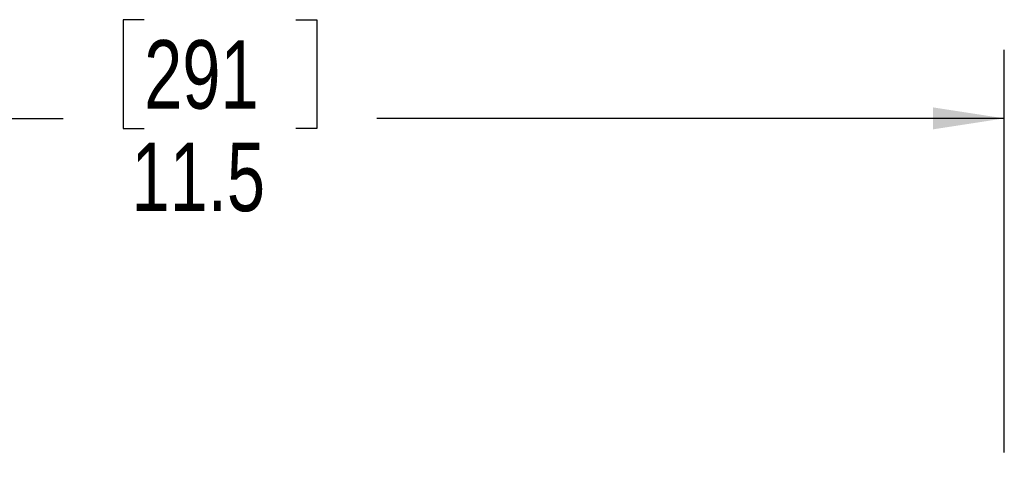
# Model space of a CAD drawing. Header units: inches. Extents: x 0.6 to 33.8, y 0 to 21.7.
# Tile 127 of 210: x 18 to 19.8, y 17.4 to 18.2. Entities that reach past the tile are written whole.
import ezdxf

# ---------------------------------------------------------------- set-up
doc = ezdxf.new("R2010")
doc.units = ezdxf.units.IN
doc.header["$MEASUREMENT"] = 0
doc.layers.add('FORMAT', color=7, linetype='Continuous')
doc.styles.add('SLDTEXTSTYLE3', font='TXT', dxfattribs={"width": 0.75})
doc.dimstyles.new('SLDDIMSTYLE0', dxfattribs={"dimtxt": 0.125, "dimasz": 0.13, "dimexe": 0, "dimexo": 0.0625, "dimgap": 0.03125, "dimtad": 0, "dimtih": 1, "dimtoh": 1, "dimdec": 1, "dimlfac": 4, "dimrnd": 1e-09, "dimzin": 12, "dimdsep": 46, "dimtxsty": 'SLDTEXTSTYLE3', "dimsah": 1, "dimcen": 0.09, "dimadec": 0, "dimazin": 3, "dimtfac": 1, "dimtdec": 1, "dimtofl": 0, "dimtmove": 0, "dimatfit": 3, "dimfxl": 1, "dimfrac": 2, "dimtolj": 1, "dimtzin": 12, "dimarcsym": 0})

# ---------------------------------------------------------------- blocks, each defined once
blk = doc.blocks.new('_D_4')
at = {"layer": 'FORMAT'}
for p, q in [((18.2277, 18.1795), (18.1896, 18.1795)), ((18.1896, 18.1795), (18.1896, 17.9811)), ((18.5048, 18.1795), (18.5429, 18.1795)), ((18.5429, 18.1795), (18.5429, 17.9811)), ((16.9337, 9.6125), (16.9337, 18.1245)), ((19.7988, 17.3901), (19.7988, 18.1245)), ((16.9337, 17.9995), (18.08, 17.9995)), ((19.7988, 17.9995), (18.6525, 17.9995)), ((18.1896, 17.9811), (18.2277, 17.9811)), ((18.5429, 17.9811), (18.5048, 17.9811))]:
    blk.add_line(p, q, dxfattribs=at)
for points in [[(16.9337, 17.9995), (17.0637, 17.9795), (17.0637, 18.0195)], [(19.7988, 17.9995), (19.6688, 18.0195), (19.6688, 17.9795)]]:
    blk.add_solid(points, dxfattribs=at)
at = {"layer": 'FORMAT', "char_height": 0.125, "attachment_point": 1, "style": 'SLDTEXTSTYLE3'}
for s, insert in [('291', (18.2277, 18.1422)), ('11.5', (18.2046, 17.9552))]:
    blk.add_mtext(s, dxfattribs=dict(at, insert=insert))

msp = doc.modelspace()

# ---------------------------------------------------------------- dimensions: what is measured, and where the dimension line sits
at = {"layer": 'FORMAT'}
dim = msp.add_linear_dim(base=(16.9337, 17.9995), p1=(19.7988, 17.3401), p2=(16.9337, 9.5625), dimstyle='SLDDIMSTYLE0', dxfattribs=at)
dim.commit()
dim.dimension.update_dxf_attribs({"geometry": '_D_4', "text_midpoint": (18.3663, 17.9995), "dimtype": 160})

doc.saveas('drawing.dxf')
